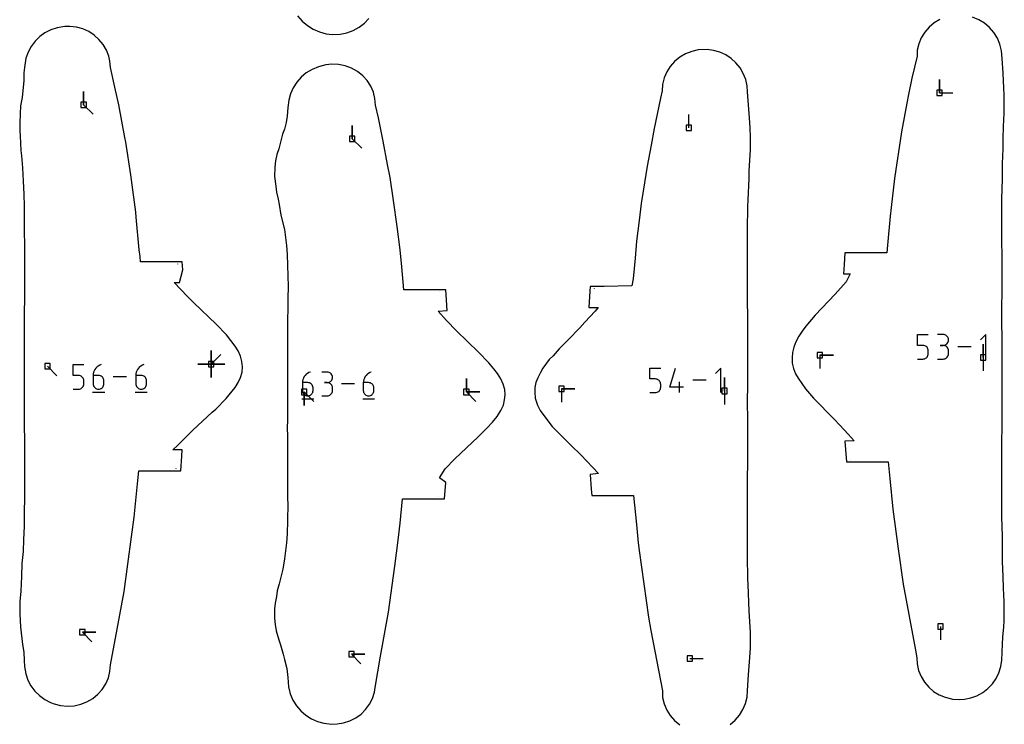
# Model space of a CAD drawing. Extents: x 0 to 600, y 0 to 900.
# Tile 12 of 55: x 185 to 290, y 586 to 662. Entities that reach past the tile are written whole.
import ezdxf

# ---------------------------------------------------------------- set-up
doc = ezdxf.new("R2010")
doc.units = 0

msp = doc.modelspace()

# ---------------------------------------------------------------- linework, layer by layer
at = {"layer": 'annotation', "color": 1}
for p, q in [((282.793475, 653.803576), (282.793475, 655.232326)), ((282.793475, 653.803576), (282.793475, 655.232326)), ((282.793475, 655.232326), (282.793475, 653.803576)), ((191.58605, 652.530333), (191.58605, 653.959083)), ((191.58605, 652.530333), (191.58605, 653.959083)), ((191.58605, 653.959083), (191.58605, 652.530333)), ((282.793475, 653.803576), (284.222224, 653.803576)), ((191.58605, 652.530333), (192.596329, 651.520055)), ((256.09183, 650.068441), (256.09183, 651.497191)), ((220.221683, 648.908094), (220.221683, 650.336844)), ((220.221683, 648.908094), (220.221683, 650.336844)), ((220.221683, 650.336844), (220.221683, 648.908094)), ((220.221683, 648.908094), (221.231962, 647.897815)), ((201.629463, 635.552518), (201.628338, 635.569943)), ((245.999512, 632.931424), (245.99771, 632.903614)), ((229.54147, 632.584123), (229.541321, 632.586358)), ((280.449193, 626.883222), (280.449193, 628.053431)), ((280.449193, 628.053431), (281.61627, 628.053431)), ((283.185242, 628.050382), (282.601703, 628.050382)), ((283.290193, 628.040962), (283.185242, 628.050382)), ((283.388948, 628.013815), (283.290193, 628.040962)), ((283.479865, 627.970609), (283.388948, 628.013815)), ((283.561301, 627.913016), (283.479865, 627.970609)), ((283.631614, 627.842704), (283.561301, 627.913016)), ((283.689161, 627.761344), (283.631614, 627.842704)), ((283.732299, 627.670605), (283.689161, 627.761344)), ((283.759387, 627.572156), (283.732299, 627.670605)), ((287.760774, 628.053431), (287.176576, 627.469068)), ((287.760774, 625.42561), (287.760774, 628.053431)), ((281.032731, 626.883222), (280.449193, 626.883222)), ((281.137509, 626.873856), (281.032731, 626.883222)), ((281.236172, 626.846844), (281.137509, 626.873856)), ((281.327061, 626.803815), (281.236172, 626.846844)), ((281.408519, 626.746398), (281.327061, 626.803815)), ((281.478886, 626.676222), (281.408519, 626.746398)), ((281.536504, 626.594916), (281.478886, 626.676222)), ((281.579713, 626.504109), (281.536504, 626.594916)), ((283.185242, 626.883304), (282.893061, 626.883304)), ((282.893061, 626.883304), (283.185242, 626.883304)), ((283.185242, 626.883304), (283.290193, 626.892727)), ((283.290193, 626.873884), (283.185242, 626.883304)), ((283.185242, 626.883304), (283.185242, 626.883304)), ((283.290193, 626.892727), (283.388948, 626.91989)), ((283.388948, 626.846737), (283.290193, 626.873884)), ((283.388948, 626.91989), (283.479865, 626.963138)), ((283.479865, 626.803531), (283.388948, 626.846737)), ((283.479865, 626.963138), (283.561301, 627.020815)), ((283.561301, 626.745938), (283.479865, 626.803531)), ((283.561301, 627.020815), (283.631614, 627.091265)), ((283.631614, 626.675627), (283.561301, 626.745938)), ((283.631614, 627.091265), (283.689161, 627.172831)), ((283.689161, 626.594266), (283.631614, 626.675627)), ((283.689161, 627.172831), (283.732299, 627.263857)), ((283.732299, 626.503527), (283.689161, 626.594266)), ((283.732299, 627.263857), (283.759387, 627.362688)), ((283.768781, 627.467667), (283.759387, 627.572156)), ((283.759387, 627.362688), (283.768781, 627.467667)), ((283.768781, 627.467667), (283.768781, 627.467667)), ((286.191308, 626.739521), (284.754461, 626.739521)), ((287.453499, 625.598974), (287.453499, 627.027724)), ((287.453499, 625.598974), (287.453499, 627.027724)), ((287.453499, 627.027724), (287.453499, 625.598974)), ((205.192918, 624.893116), (205.192918, 626.321866)), ((205.192918, 624.893116), (205.192918, 626.321866)), ((205.192918, 626.321866), (205.192918, 624.893116)), ((205.192918, 624.893116), (205.192918, 626.321866)), ((205.192918, 626.321866), (205.192918, 624.893116)), ((205.192918, 624.893116), (205.192918, 626.321866)), ((205.192918, 626.321866), (205.192918, 624.893116)), ((205.192918, 624.893116), (205.192918, 626.321866)), ((205.192918, 626.321866), (205.192918, 624.893116)), ((205.192918, 624.893116), (206.203196, 625.903395)), ((270.065949, 625.837099), (271.494699, 625.837099)), ((270.065949, 625.837099), (271.494699, 625.837099)), ((271.494699, 625.837099), (270.065949, 625.837099)), ((270.065949, 625.837099), (270.065949, 624.408349)), ((281.236105, 625.462176), (281.326988, 625.505402)), ((281.326988, 625.505402), (281.408451, 625.563053)), ((281.408451, 625.563053), (281.478832, 625.633475)), ((281.478832, 625.633475), (281.536467, 625.715015)), ((281.536467, 625.715015), (281.579694, 625.806019)), ((281.579694, 625.806019), (281.606849, 625.904835)), ((281.606855, 626.40543), (281.579713, 626.504109)), ((281.606849, 625.904835), (281.61627, 626.009809)), ((281.61627, 626.300507), (281.606855, 626.40543)), ((281.61627, 626.009809), (281.61627, 626.300507)), ((281.61627, 626.300507), (281.61627, 626.300507)), ((283.388948, 625.462242), (283.479865, 625.505429)), ((283.479865, 625.505429), (283.561301, 625.563005)), ((283.561301, 625.563005), (283.631614, 625.633303)), ((283.631614, 625.633303), (283.689161, 625.714658)), ((283.689161, 625.714658), (283.732299, 625.805404)), ((283.759387, 626.405078), (283.732299, 626.503527)), ((283.732299, 625.805404), (283.759387, 625.903876)), ((283.768781, 626.300589), (283.759387, 626.405078)), ((283.759387, 625.903876), (283.768781, 626.008408)), ((283.768781, 626.008408), (283.768781, 626.300589)), ((283.768781, 626.300589), (283.768781, 626.300589)), ((287.453499, 625.598974), (287.453499, 624.170224)), ((187.716315, 624.654991), (188.726593, 623.644712)), ((190.456221, 623.665532), (190.456221, 624.827942)), ((190.456221, 624.827942), (191.615521, 624.827942)), ((192.889191, 624.457537), (192.787233, 624.321375)), ((193.009521, 624.578377), (192.889191, 624.457537)), ((193.146656, 624.681792), (193.009521, 624.578377)), ((193.299033, 624.765681), (193.146656, 624.681792)), ((193.465088, 624.827942), (193.299033, 624.765681)), ((193.465088, 624.827942), (193.465088, 624.827942)), ((197.433493, 624.457537), (197.331534, 624.321375)), ((197.553822, 624.578377), (197.433493, 624.457537)), ((197.690957, 624.681792), (197.553822, 624.578377)), ((197.843335, 624.765681), (197.690957, 624.681792)), ((198.00939, 624.827942), (197.843335, 624.765681)), ((198.00939, 624.827942), (198.00939, 624.827942)), ((205.192918, 624.893116), (203.764168, 624.893116)), ((205.192918, 624.893116), (203.764168, 624.893116)), ((203.764168, 624.893116), (205.192918, 624.893116)), ((205.192918, 624.893116), (206.621668, 624.893116)), ((205.192918, 624.893116), (206.621668, 624.893116)), ((206.621668, 624.893116), (205.192918, 624.893116)), ((205.192918, 624.893116), (205.192918, 623.464366)), ((205.192918, 624.893116), (206.621668, 624.893116)), ((206.621668, 624.893116), (205.192918, 624.893116)), ((205.192918, 624.893116), (205.192918, 623.464366)), ((205.192918, 623.464366), (205.192918, 624.893116)), ((205.192918, 624.893116), (206.621668, 624.893116)), ((206.621668, 624.893116), (205.192918, 624.893116)), ((205.192918, 624.893116), (205.192918, 623.464366)), ((205.192918, 623.464366), (205.192918, 624.893116)), ((251.926323, 623.298828), (251.926323, 624.466882)), ((251.926323, 624.466882), (253.091252, 624.466882)), ((254.07487, 622.427023), (254.656512, 624.466882)), ((259.515921, 624.466882), (258.932798, 623.883595)), ((259.515921, 621.8439), (259.515921, 624.466882)), ((280.449193, 625.42561), (281.032731, 625.42561)), ((281.032731, 625.42561), (281.137465, 625.435027)), ((281.032731, 625.42561), (281.032731, 625.42561)), ((281.137465, 625.435027), (281.236105, 625.462176)), ((282.601703, 625.425693), (283.185242, 625.425693)), ((283.185242, 625.425693), (283.290193, 625.435108)), ((283.185242, 625.425693), (283.185242, 625.425693)), ((283.290193, 625.435108), (283.388948, 625.462242)), ((191.035871, 623.665532), (190.456221, 623.665532)), ((191.13995, 623.656228), (191.035871, 623.665532)), ((191.237955, 623.629396), (191.13995, 623.656228)), ((191.328239, 623.586654), (191.237955, 623.629396)), ((191.409154, 623.52962), (191.328239, 623.586654)), ((191.479052, 623.459912), (191.409154, 623.52962)), ((191.536285, 623.379148), (191.479052, 623.459912)), ((192.607221, 623.841968), (192.594386, 623.665532)), ((192.594386, 623.665532), (192.594386, 622.797939)), ((193.174036, 623.665532), (192.594386, 623.665532)), ((192.644683, 624.011488), (192.607221, 623.841968)), ((192.705208, 624.171991), (192.644683, 624.011488)), ((192.787233, 624.321375), (192.705208, 624.171991)), ((193.278287, 623.656228), (193.174036, 623.665532)), ((193.376384, 623.629396), (193.278287, 623.656228)), ((193.466695, 623.586654), (193.376384, 623.629396)), ((193.547588, 623.52962), (193.466695, 623.586654)), ((193.617433, 623.459912), (193.547588, 623.52962)), ((193.674596, 623.379148), (193.617433, 623.459912)), ((196.160068, 623.522788), (194.732796, 623.522788)), ((197.151522, 623.841968), (197.138687, 623.665532)), ((197.138687, 623.665532), (197.138687, 622.797939)), ((197.718337, 623.665532), (197.138687, 623.665532)), ((197.188985, 624.011488), (197.151522, 623.841968)), ((197.24951, 624.171991), (197.188985, 624.011488)), ((197.331534, 624.321375), (197.24951, 624.171991)), ((197.822589, 623.656228), (197.718337, 623.665532)), ((197.920686, 623.629396), (197.822589, 623.656228)), ((198.010997, 623.586654), (197.920686, 623.629396)), ((198.09189, 623.52962), (198.010997, 623.586654)), ((198.161734, 623.459912), (198.09189, 623.52962)), ((198.218897, 623.379148), (198.161734, 623.459912)), ((215.017614, 623.402087), (214.958868, 623.246303)), ((215.097227, 623.547079), (215.017614, 623.402087)), ((215.196188, 623.679239), (215.097227, 623.547079)), ((215.31298, 623.796526), (215.196188, 623.679239)), ((215.446084, 623.896901), (215.31298, 623.796526)), ((215.593981, 623.978324), (215.446084, 623.896901)), ((215.755155, 624.038754), (215.593981, 623.978324)), ((215.755155, 624.038754), (215.755155, 624.038754)), ((217.547964, 624.035815), (216.985355, 624.035815)), ((217.649151, 624.026732), (217.547964, 624.035815)), ((217.744364, 624.000558), (217.649151, 624.026732)), ((217.832019, 623.958903), (217.744364, 624.000558)), ((217.910535, 623.903375), (217.832019, 623.958903)), ((217.978325, 623.835586), (217.910535, 623.903375)), ((218.033808, 623.757143), (217.978325, 623.835586)), ((218.0754, 623.669659), (218.033808, 623.757143)), ((218.101516, 623.574741), (218.0754, 623.669659)), ((218.110573, 623.474), (218.101516, 623.574741)), ((218.101516, 623.372786), (218.110573, 623.474)), ((218.110573, 623.474), (218.110573, 623.474)), ((221.503624, 623.402087), (221.444878, 623.246303)), ((221.583237, 623.547079), (221.503624, 623.402087)), ((221.682198, 623.679239), (221.583237, 623.547079)), ((221.79899, 623.796526), (221.682198, 623.679239)), ((221.932093, 623.896901), (221.79899, 623.796526)), ((222.079991, 623.978324), (221.932093, 623.896901)), ((222.241164, 624.038754), (222.079991, 623.978324)), ((222.241164, 624.038754), (222.241164, 624.038754)), ((259.908228, 622.016142), (259.908228, 623.444892)), ((259.908228, 622.016142), (259.908228, 623.444892)), ((259.908228, 623.444892), (259.908228, 622.016142)), ((191.328166, 622.296894), (191.409086, 622.354161)), ((191.409086, 622.354161), (191.478998, 622.424114)), ((191.478998, 622.424114), (191.536249, 622.50511)), ((191.536249, 622.50511), (191.579188, 622.595508)), ((191.579206, 623.288945), (191.536285, 623.379148)), ((191.579188, 622.595508), (191.606162, 622.693666)), ((191.606167, 623.190924), (191.579206, 623.288945)), ((191.606162, 622.693666), (191.615521, 622.797939)), ((191.615521, 623.0867), (191.606167, 623.190924)), ((191.615521, 622.797939), (191.615521, 623.0867)), ((191.615521, 623.0867), (191.615521, 623.0867)), ((192.594386, 622.797939), (192.594386, 622.797939)), ((192.594386, 622.797939), (192.603744, 622.693666)), ((192.603744, 622.693666), (192.630719, 622.595508)), ((192.630719, 622.595508), (192.673657, 622.50511)), ((192.673657, 622.50511), (192.730908, 622.424114)), ((192.730908, 622.424114), (192.80082, 622.354161)), ((192.80082, 622.354161), (192.88174, 622.296894)), ((193.466695, 622.296894), (193.547588, 622.354161)), ((193.547588, 622.354161), (193.617433, 622.424114)), ((193.617433, 622.424114), (193.674596, 622.50511)), ((193.717447, 623.288945), (193.674596, 623.379148)), ((193.674596, 622.50511), (193.717447, 622.595508)), ((193.744354, 623.190924), (193.717447, 623.288945)), ((193.717447, 622.595508), (193.744354, 622.693666)), ((193.753686, 623.0867), (193.744354, 623.190924)), ((193.744354, 622.693666), (193.753686, 622.797939)), ((193.753686, 622.797939), (193.753686, 623.0867)), ((193.753686, 623.0867), (193.753686, 623.0867)), ((197.138687, 622.797939), (197.138687, 622.797939)), ((197.138687, 622.797939), (197.148046, 622.693666)), ((197.148046, 622.693666), (197.17502, 622.595508)), ((197.17502, 622.595508), (197.217959, 622.50511)), ((197.217959, 622.50511), (197.27521, 622.424114)), ((197.27521, 622.424114), (197.345121, 622.354161)), ((197.345121, 622.354161), (197.426042, 622.296894)), ((198.010997, 622.296894), (198.09189, 622.354161)), ((198.09189, 622.354161), (198.161734, 622.424114)), ((198.161734, 622.424114), (198.218897, 622.50511)), ((198.261748, 623.288945), (198.218897, 623.379148)), ((198.218897, 622.50511), (198.261748, 622.595508)), ((198.288656, 623.190924), (198.261748, 623.288945)), ((198.261748, 622.595508), (198.288656, 622.693666)), ((198.297987, 623.0867), (198.288656, 623.190924)), ((198.288656, 622.693666), (198.297987, 622.797939)), ((198.297987, 622.797939), (198.297987, 623.0867)), ((198.297987, 623.0867), (198.297987, 623.0867)), ((214.922507, 623.081766), (214.91005, 622.910517)), ((214.91005, 622.910517), (214.91005, 622.068431)), ((215.472658, 622.910517), (214.91005, 622.910517)), ((214.958868, 623.246303), (214.922507, 623.081766)), ((215.573845, 622.901487), (215.472658, 622.910517)), ((215.669058, 622.875444), (215.573845, 622.901487)), ((215.756714, 622.833959), (215.669058, 622.875444)), ((215.835229, 622.778601), (215.756714, 622.833959)), ((215.90302, 622.710942), (215.835229, 622.778601)), ((215.958503, 622.632552), (215.90302, 622.710942)), ((216.000094, 622.545002), (215.958503, 622.632552)), ((216.02621, 622.449862), (216.000094, 622.545002)), ((216.035267, 622.348703), (216.02621, 622.449862)), ((216.035267, 622.068431), (216.035267, 622.348703)), ((216.035267, 622.348703), (216.035267, 622.348703)), ((217.547964, 622.910597), (217.266262, 622.910597)), ((217.266262, 622.910597), (217.547964, 622.910597)), ((217.547964, 622.910597), (217.649151, 622.919681)), ((217.649151, 622.901514), (217.547964, 622.910597)), ((217.547964, 622.910597), (217.547964, 622.910597)), ((217.649151, 622.919681), (217.744364, 622.94587)), ((217.744364, 622.875341), (217.649151, 622.901514)), ((217.744364, 622.94587), (217.832019, 622.987567)), ((217.832019, 622.833685), (217.744364, 622.875341)), ((217.832019, 622.987567), (217.910535, 623.043175)), ((217.910535, 622.778158), (217.832019, 622.833685)), ((217.910535, 623.043175), (217.978325, 623.111098)), ((217.978325, 622.710368), (217.910535, 622.778158)), ((217.978325, 623.111098), (218.033808, 623.189739)), ((218.033808, 622.631926), (217.978325, 622.710368)), ((218.033808, 623.189739), (218.0754, 623.2775)), ((218.0754, 622.544441), (218.033808, 622.631926)), ((218.0754, 623.2775), (218.101516, 623.372786)), ((218.101516, 622.449523), (218.0754, 622.544441)), ((218.110573, 622.348782), (218.101516, 622.449523)), ((218.110573, 622.067081), (218.110573, 622.348782)), ((218.110573, 622.348782), (218.110573, 622.348782)), ((220.44621, 622.77197), (219.060899, 622.77197)), ((221.408517, 623.081766), (221.396059, 622.910517)), ((221.396059, 622.910517), (221.396059, 622.068431)), ((221.958668, 622.910517), (221.396059, 622.910517)), ((221.444878, 623.246303), (221.408517, 623.081766)), ((222.059855, 622.901487), (221.958668, 622.910517)), ((222.155068, 622.875444), (222.059855, 622.901487)), ((222.242724, 622.833959), (222.155068, 622.875444)), ((222.321239, 622.778601), (222.242724, 622.833959)), ((222.38903, 622.710942), (222.321239, 622.778601)), ((222.444513, 622.632552), (222.38903, 622.710942)), ((222.486104, 622.545002), (222.444513, 622.632552)), ((222.51222, 622.449862), (222.486104, 622.545002)), ((222.521277, 622.348703), (222.51222, 622.449862)), ((222.521277, 622.068431), (222.521277, 622.348703)), ((222.521277, 622.348703), (222.521277, 622.348703)), ((232.37527, 621.910457), (232.37527, 623.339207)), ((232.37527, 621.910457), (232.37527, 623.339207)), ((232.37527, 623.339207), (232.37527, 621.910457)), ((232.37527, 621.910457), (232.37527, 623.339207)), ((232.37527, 623.339207), (232.37527, 621.910457)), ((252.508787, 623.298828), (251.926323, 623.298828)), ((252.613371, 623.289479), (252.508787, 623.298828)), ((252.711853, 623.262517), (252.613371, 623.289479)), ((252.802575, 623.219567), (252.711853, 623.262517)), ((252.883883, 623.162256), (252.802575, 623.219567)), ((252.95412, 623.092209), (252.883883, 623.162256)), ((253.011632, 623.011053), (252.95412, 623.092209)), ((253.054761, 622.920413), (253.011632, 623.011053)), ((253.081853, 622.821915), (253.054761, 622.920413)), ((253.081848, 622.322242), (253.091252, 622.427023)), ((253.091252, 622.717186), (253.081853, 622.821915)), ((253.091252, 622.427023), (253.091252, 622.717186)), ((253.091252, 622.717186), (253.091252, 622.717186)), ((255.531278, 622.427023), (254.07487, 622.427023)), ((255.094717, 621.8439), (255.094717, 623.008829)), ((257.949344, 623.155391), (256.515143, 623.155391)), ((190.456221, 622.217635), (191.035871, 622.217635)), ((191.035871, 622.217635), (191.139907, 622.226989)), ((191.035871, 622.217635), (191.035871, 622.217635)), ((191.139907, 622.226989), (191.237889, 622.253956)), ((191.237889, 622.253956), (191.328166, 622.296894)), ((192.521786, 621.891346), (193.82694, 621.891346)), ((192.88174, 622.296894), (192.972017, 622.253956)), ((192.972017, 622.253956), (193.07, 622.226989)), ((193.07, 622.226989), (193.174036, 622.217635)), ((193.174036, 622.217635), (193.278287, 622.226989)), ((193.174036, 622.217635), (193.174036, 622.217635)), ((193.278287, 622.226989), (193.376384, 622.253956)), ((193.376384, 622.253956), (193.466695, 622.296894)), ((197.066088, 621.891346), (198.371241, 621.891346)), ((197.426042, 622.296894), (197.516319, 622.253956)), ((197.516319, 622.253956), (197.614301, 622.226989)), ((197.614301, 622.226989), (197.718337, 622.217635)), ((197.718337, 622.217635), (197.822589, 622.226989)), ((197.718337, 622.217635), (197.718337, 622.217635)), ((197.822589, 622.226989), (197.920686, 622.253956)), ((197.920686, 622.253956), (198.010997, 622.296894)), ((214.91005, 622.068431), (214.91005, 622.068431)), ((214.91005, 622.068431), (214.919133, 621.967223)), ((214.919133, 621.967223), (214.945314, 621.871951)), ((214.945314, 621.871951), (214.986991, 621.784211)), ((214.986991, 621.784211), (215.042559, 621.705595)), ((215.042559, 621.705595), (215.110415, 621.637699)), ((215.100578, 621.910457), (215.100577, 620.481707)), ((215.100578, 621.910457), (215.100577, 620.481707)), ((215.100577, 620.481707), (215.100578, 621.910457)), ((215.100578, 621.910457), (216.110856, 620.900178)), ((215.110415, 621.637699), (215.188956, 621.582116)), ((215.188956, 621.582116), (215.276579, 621.54044)), ((215.276579, 621.54044), (215.371681, 621.514266)), ((215.371681, 621.514266), (215.472658, 621.505187)), ((215.472658, 621.505187), (215.573845, 621.514266)), ((215.472658, 621.505187), (215.472658, 621.505187)), ((215.573845, 621.514266), (215.669058, 621.54044)), ((215.669058, 621.54044), (215.756714, 621.582116)), ((215.756714, 621.582116), (215.835229, 621.637699)), ((215.835229, 621.637699), (215.90302, 621.705595)), ((215.90302, 621.705595), (215.958503, 621.784211)), ((215.958503, 621.784211), (216.000094, 621.871951)), ((216.000094, 621.871951), (216.02621, 621.967223)), ((216.02621, 621.967223), (216.035267, 622.068431)), ((216.985355, 621.505266), (217.547964, 621.505266)), ((217.547964, 621.505266), (217.649151, 621.514343)), ((217.547964, 621.505266), (217.547964, 621.505266)), ((217.649151, 621.514343), (217.744364, 621.540504)), ((217.744364, 621.540504), (217.832019, 621.582143)), ((217.832019, 621.582143), (217.910535, 621.637653)), ((217.910535, 621.637653), (217.978325, 621.70543)), ((217.978325, 621.70543), (218.033808, 621.783867)), ((218.033808, 621.783867), (218.0754, 621.871358)), ((218.0754, 621.871358), (218.101516, 621.966298)), ((218.101516, 621.966298), (218.110573, 622.067081)), ((221.396059, 622.068431), (221.396059, 622.068431)), ((221.396059, 622.068431), (221.405143, 621.967223)), ((221.405143, 621.967223), (221.431324, 621.871951)), ((221.431324, 621.871951), (221.473001, 621.784211)), ((221.473001, 621.784211), (221.528568, 621.705595)), ((221.528568, 621.705595), (221.596425, 621.637699)), ((221.596425, 621.637699), (221.674966, 621.582116)), ((221.674966, 621.582116), (221.762589, 621.54044)), ((221.762589, 621.54044), (221.857691, 621.514266)), ((221.857691, 621.514266), (221.958668, 621.505187)), ((221.958668, 621.505187), (222.059855, 621.514266)), ((221.958668, 621.505187), (221.958668, 621.505187)), ((222.059855, 621.514266), (222.155068, 621.54044)), ((222.155068, 621.54044), (222.242724, 621.582116)), ((222.242724, 621.582116), (222.321239, 621.637699)), ((222.321239, 621.637699), (222.38903, 621.705595)), ((222.38903, 621.705595), (222.444513, 621.784211)), ((222.444513, 621.784211), (222.486104, 621.871951)), ((222.486104, 621.871951), (222.51222, 621.967223)), ((222.51222, 621.967223), (222.521277, 622.068431)), ((232.37527, 621.910457), (233.80402, 621.910457)), ((232.37527, 621.910457), (233.80402, 621.910457)), ((233.80402, 621.910457), (232.37527, 621.910457)), ((232.37527, 621.910457), (233.385549, 620.900178)), ((242.520678, 622.254267), (243.949428, 622.254267)), ((242.520678, 622.254267), (243.949428, 622.254267)), ((243.949428, 622.254267), (242.520678, 622.254267)), ((242.520678, 622.254267), (242.520678, 620.825517)), ((251.926323, 621.8439), (252.508787, 621.8439)), ((252.508787, 621.8439), (252.613328, 621.8533)), ((252.508787, 621.8439), (252.508787, 621.8439)), ((252.613328, 621.8533), (252.711786, 621.880398)), ((252.711786, 621.880398), (252.802502, 621.923545)), ((252.802502, 621.923545), (252.883815, 621.981089)), ((252.883815, 621.981089), (252.954066, 622.051382)), ((252.954066, 622.051382), (253.011595, 622.132772)), ((253.011595, 622.132772), (253.054742, 622.223609)), ((253.054742, 622.223609), (253.081848, 622.322242)), ((259.908228, 622.016142), (259.908228, 620.587392)), ((214.839584, 621.188491), (216.106368, 621.188491)), ((221.325594, 621.188491), (222.592378, 621.188491)), ((273.276224, 614.688893), (273.27648, 614.685492)), ((201.453517, 613.742267), (201.455831, 613.772614)), ((229.410999, 610.757688), (229.411712, 610.76706)), ((191.446441, 596.288191), (192.875191, 596.288191)), ((191.446441, 596.288191), (192.875191, 596.288191)), ((192.875191, 596.288191), (191.446441, 596.288191)), ((191.446441, 596.288191), (192.456719, 595.277912)), ((282.908308, 596.908183), (282.908307, 595.479433)), ((220.133617, 593.940872), (221.562367, 593.940872)), ((220.133617, 593.940872), (221.562367, 593.940872)), ((221.562367, 593.940872), (220.133617, 593.940872)), ((220.133617, 593.940872), (221.143896, 592.930594)), ((256.207042, 593.480337), (257.635792, 593.480337))]:
    msp.add_line(p, q, dxfattribs=at)
at = {"layer": 'boundary', "color": 5}
for p, q in [((214.390831, 662.014879), (214.868544, 661.462689)), ((214.868544, 661.462689), (215.427986, 660.985809)), ((220.946541, 660.796938), (221.505407, 661.235577)), ((221.505407, 661.235577), (221.975432, 661.75067)), ((282.247759, 661.260009), (281.704135, 660.8093)), ((282.857273, 661.621406), (282.247759, 661.260009)), ((286.987269, 661.594734), (286.326925, 661.866369)), ((287.596843, 661.225512), (286.987269, 661.594734)), ((288.14056, 660.767834), (287.596843, 661.225512)), ((187.465224, 660.208824), (186.899458, 659.803857)), ((188.085747, 660.52568), (187.465224, 660.208824)), ((188.747148, 660.747589), (188.085747, 660.52568)), ((189.563627, 660.880624), (188.747148, 660.747589)), ((190.124896, 660.889189), (189.563627, 660.880624)), ((190.815448, 660.805984), (190.124896, 660.889189)), ((191.48667, 660.620546), (190.815448, 660.805984)), ((192.121229, 660.336367), (191.48667, 660.620546)), ((192.704077, 659.959246), (192.121229, 660.336367)), ((215.427986, 660.985809), (216.055357, 660.595951)), ((216.055357, 660.595951), (216.735209, 660.302738)), ((216.735209, 660.302738), (217.450764, 660.113383)), ((218.924532, 660.062752), (219.639985, 660.203192)), ((219.639985, 660.203192), (220.319594, 660.449945)), ((220.319594, 660.449945), (220.946541, 660.796938)), ((281.239791, 660.280396), (280.866165, 659.686321)), ((281.704135, 660.8093), (281.239791, 660.280396)), ((288.605023, 660.23294), (288.14056, 660.767834)), ((288.978793, 659.634061), (288.605023, 660.23294)), ((186.401789, 659.319597), (185.983853, 658.766528)), ((186.899458, 659.803857), (186.401789, 659.319597)), ((193.221076, 659.497105), (192.704077, 659.959246)), ((193.659252, 658.95993), (193.221076, 659.497105)), ((217.450764, 660.113383), (218.079451, 660.044294)), ((218.079451, 660.044294), (218.924532, 660.062752)), ((280.866165, 659.686321), (280.592448, 659.041714)), ((289.25266, 658.985947), (288.978793, 659.634061)), ((185.656097, 658.156828), (185.427044, 657.504014)), ((185.983853, 658.766528), (185.656097, 658.156828)), ((194.007216, 658.359714), (193.659252, 658.95993)), ((194.255328, 657.710223), (194.007216, 658.359714)), ((256.394111, 658.235735), (255.733574, 657.972815)), ((257.089207, 658.39393), (256.394111, 658.235735)), ((258.04132, 658.423489), (257.089207, 658.39393)), ((258.725998, 658.331875), (258.04132, 658.423489)), ((259.390994, 658.139372), (258.725998, 658.331875)), ((260.019622, 657.850106), (259.390994, 658.139372)), ((280.592448, 659.041714), (280.425274, 658.362475)), ((280.425274, 658.362475), (280.426324, 657.705189)), ((289.419905, 658.304483), (289.25266, 658.985947)), ((289.480608, 657.45829), (289.419905, 658.304483)), ((185.427044, 657.504014), (185.295738, 656.509741)), ((194.382122, 657.197626), (194.255328, 657.710223)), ((194.438794, 656.497883), (194.382122, 657.197626)), ((254.58009, 657.161155), (254.115535, 656.632424)), ((255.123905, 657.61165), (254.58009, 657.161155)), ((255.733574, 657.972815), (255.123905, 657.61165)), ((260.597384, 657.470393), (260.019622, 657.850106)), ((261.11102, 657.008327), (260.597384, 657.470393)), ((261.548257, 656.473853), (261.11102, 657.008327)), ((280.426324, 657.705189), (279.872761, 655.369819)), ((289.606362, 655.901787), (289.480608, 657.45829)), ((185.216117, 655.941019), (185.193906, 655.131862)), ((185.295738, 656.509741), (185.216117, 655.941019)), ((194.926307, 654.398079), (194.438794, 656.497883)), ((215.307205, 655.930466), (214.76485, 655.470302)), ((215.929099, 656.313621), (215.307205, 655.930466)), ((216.603899, 656.600383), (215.929099, 656.313621)), ((217.39925, 656.791771), (216.603899, 656.600383)), ((218.039196, 656.857247), (217.39925, 656.791771)), ((218.764769, 656.822163), (218.039196, 656.857247)), ((219.475547, 656.677711), (218.764769, 656.822163)), ((220.150992, 656.42737), (219.475547, 656.677711)), ((220.774459, 656.077368), (220.150992, 656.42737)), ((221.330604, 655.636324), (220.774459, 656.077368)), ((253.741664, 656.038489), (253.467686, 655.393981)), ((254.115535, 656.632424), (253.741664, 656.038489)), ((261.89829, 655.87869), (261.548257, 656.473853)), ((185.193906, 655.131862), (185.017974, 653.295541)), ((214.298398, 654.93901), (213.917852, 654.347363)), ((214.76485, 655.470302), (214.298398, 654.93901)), ((221.805712, 655.115133), (221.330604, 655.636324)), ((222.188118, 654.526655), (221.805712, 655.115133)), ((253.467686, 655.393981), (253.300256, 654.714776)), ((262.151994, 655.23604), (261.89829, 655.87869)), ((262.302168, 654.560974), (262.151994, 655.23604)), ((279.872761, 655.369819), (279.518675, 653.645321)), ((289.671352, 654.317186), (289.606362, 655.901787)), ((195.319069, 652.521517), (194.926307, 654.398079)), ((213.917852, 654.347363), (213.632745, 653.70823)), ((222.468423, 653.885403), (222.188118, 654.526655)), ((222.639725, 653.207203), (222.468423, 653.885403)), ((253.247944, 654.013563), (253.065981, 653.253149)), ((253.300256, 654.714776), (253.247944, 654.013563)), ((262.351782, 653.919048), (262.302168, 654.560974)), ((262.574503, 651.162344), (262.351782, 653.919048)), ((289.685983, 653.594053), (289.671352, 654.317186)), ((185.017974, 653.295541), (184.871563, 652.441694)), ((213.450643, 653.035484), (213.361669, 652.230814)), ((213.632745, 653.70823), (213.450643, 653.035484)), ((222.697811, 652.506304), (222.639725, 653.207203)), ((253.065981, 653.253149), (252.398518, 650.00241)), ((279.518675, 653.645321), (279.338466, 652.699511)), ((289.71624, 652.975347), (289.685983, 653.594053)), ((289.712838, 652.319962), (289.71624, 652.975347)), ((184.871563, 652.441694), (184.822386, 651.580931)), ((195.977751, 649.064486), (195.319069, 652.521517)), ((213.361669, 652.230814), (213.289754, 651.305958)), ((223.00038, 651.162123), (222.697811, 652.506304)), ((279.338466, 652.699511), (278.761043, 649.639662)), ((289.710401, 651.634218), (289.712838, 652.319962)), ((184.822386, 651.580931), (184.772149, 650.586438)), ((213.289754, 651.305958), (213.16633, 650.631535)), ((223.518541, 648.644874), (223.00038, 651.162123)), ((262.611547, 650.088647), (262.574503, 651.162344)), ((289.633407, 650.212963), (289.710401, 651.634218)), ((184.772149, 650.586438), (184.769131, 649.756977)), ((184.769131, 649.756977), (184.808444, 649.20886)), ((212.992751, 649.953809), (212.797995, 649.418838)), ((213.16633, 650.631535), (212.992751, 649.953809)), ((252.398518, 650.00241), (252.058817, 648.219524)), ((262.660731, 649.082899), (262.611547, 650.088647)), ((278.761043, 649.639662), (278.61239, 648.691389)), ((289.611536, 648.956632), (289.633407, 650.212963)), ((184.808444, 649.20886), (184.880119, 647.669976)), ((196.076682, 648.540266), (195.977751, 649.064486)), ((212.797995, 649.418838), (212.378671, 647.84521)), ((223.983862, 646.178579), (223.518541, 648.644874)), ((262.654222, 647.741806), (262.660731, 649.082899)), ((278.61239, 648.691389), (278.136487, 645.623985)), ((289.607177, 647.833466), (289.611536, 648.956632)), ((184.880119, 647.669976), (184.94821, 647.08153)), ((196.619957, 645.074638), (196.076682, 648.540266)), ((212.378671, 647.84521), (212.181365, 647.249463)), ((252.058817, 648.219524), (251.640891, 646.004876)), ((262.531777, 645.481558), (262.654222, 647.741806)), ((289.524485, 646.279059), (289.607177, 647.833466)), ((184.94821, 647.08153), (185.08453, 645.815999)), ((212.042072, 646.57474), (211.954758, 645.901047)), ((212.181365, 647.249463), (212.042072, 646.57474)), ((185.08453, 645.815999), (185.149711, 644.40697)), ((211.954758, 645.901047), (211.930001, 644.905697)), ((224.239188, 644.793934), (223.983862, 646.178579)), ((251.640891, 646.004876), (251.360698, 644.217485)), ((262.523085, 644.692965), (262.531777, 645.481558)), ((278.136487, 645.623985), (278.018542, 644.674031)), ((289.509941, 644.838079), (289.524485, 646.279059)), ((185.149711, 644.40697), (185.221872, 642.9892)), ((196.701493, 644.54908), (196.619957, 645.074638)), ((197.132589, 641.076944), (196.701493, 644.54908)), ((211.930001, 644.905697), (212.059403, 643.846351)), ((224.623982, 642.321), (224.239188, 644.793934)), ((262.400481, 642.388347), (262.523085, 644.692965)), ((278.018542, 644.674031), (277.641225, 641.600248)), ((289.476685, 643.336119), (289.509941, 644.838079)), ((212.059403, 643.846351), (212.125819, 643.224797)), ((251.360698, 644.217485), (251.01625, 641.997369)), ((289.464764, 642.721631), (289.476685, 643.336119)), ((185.221872, 642.9892), (185.239284, 641.72873)), ((212.125819, 643.224797), (212.310355, 642.484673)), ((212.310355, 642.484673), (212.414945, 641.892776)), ((225.006095, 639.540393), (224.623982, 642.321)), ((262.388966, 641.679384), (262.400481, 642.388347)), ((289.460602, 641.609526), (289.464764, 642.721631)), ((185.239284, 641.72873), (185.235685, 640.397007)), ((212.414945, 641.892776), (212.607732, 640.782306)), ((251.01625, 641.997369), (250.793922, 640.206691)), ((262.347249, 639.199423), (262.388966, 641.679384)), ((277.641225, 641.600248), (277.553132, 640.649428)), ((289.460991, 640.541772), (289.460602, 641.609526)), ((185.235685, 640.397007), (185.248458, 639.839828)), ((197.197234, 640.550338), (197.132589, 641.076944)), ((197.519161, 637.075386), (197.197234, 640.550338)), ((212.607732, 640.782306), (212.992619, 639.230155)), ((250.793922, 640.206691), (250.520828, 637.981958)), ((277.553132, 640.649428), (277.271612, 637.5728)), ((289.460661, 639.623342), (289.460991, 640.541772)), ((185.248458, 639.839828), (185.262434, 639.022957)), ((212.992619, 639.230155), (213.203806, 637.535022)), ((225.31243, 637.062335), (225.006095, 639.540393)), ((262.346048, 636.518267), (262.347249, 639.199423)), ((289.461593, 638.883107), (289.460661, 639.623342)), ((185.262434, 639.022957), (185.274997, 637.609924)), ((289.466675, 637.787507), (289.461593, 638.883107)), ((185.274997, 637.609924), (185.283908, 636.120191)), ((197.598987, 636.362973), (197.519161, 637.075386)), ((213.203806, 637.535022), (213.290301, 636.558564)), ((225.490074, 635.255894), (225.31243, 637.062335)), ((250.520828, 637.981958), (250.354785, 636.189764)), ((277.271612, 637.5728), (277.179883, 636.742181)), ((289.477646, 636.643776), (289.466675, 637.787507)), ((185.283908, 636.120191), (185.285103, 633.169807)), ((197.640143, 635.798785), (197.598987, 636.362973)), ((213.290301, 636.558564), (213.337991, 634.281648)), ((250.354785, 636.189764), (250.151025, 633.962966)), ((262.345877, 635.97007), (262.346048, 636.518267)), ((272.717911, 636.742207), (272.642098, 635.518263)), ((274.720982, 636.742173), (272.717911, 636.742207)), ((277.179883, 636.742181), (274.720982, 636.742173)), ((289.477298, 633.83908), (289.477646, 636.643776)), ((199.412565, 635.798754), (197.640143, 635.798785)), ((202.097597, 635.798654), (199.412565, 635.798754)), ((201.804137, 633.570084), (202.152383, 634.943049)), ((202.152383, 634.943049), (202.097597, 635.798654)), ((225.728809, 632.813999), (225.490074, 635.255894)), ((262.34314, 633.689492), (262.345877, 635.97007)), ((272.642098, 635.518263), (272.585175, 634.514249)), ((213.337991, 634.281648), (213.369257, 633.176816)), ((250.151025, 633.962966), (250.023446, 633.215396)), ((272.585175, 634.514249), (273.270482, 634.514558)), ((273.270482, 634.514558), (272.862842, 633.657404)), ((185.285103, 633.169807), (185.244046, 629.082296)), ((201.24366, 633.569942), (201.804137, 633.570084)), ((202.648398, 632.101113), (201.24366, 633.569942)), ((213.369257, 633.176816), (213.348773, 631.920663)), ((245.558711, 633.159342), (245.524499, 632.647655)), ((247.066025, 633.159351), (245.558711, 633.159342)), ((250.023446, 633.215396), (247.066025, 633.159351)), ((262.368636, 627.90868), (262.34314, 633.689492)), ((272.862842, 633.657404), (271.686144, 632.353482)), ((289.470042, 629.695063), (289.477298, 633.83908)), ((203.322345, 631.407247), (202.648398, 632.101113)), ((213.348773, 631.920663), (213.325508, 628.504365)), ((227.067368, 632.814061), (225.728809, 632.813999)), ((229.114261, 632.814035), (227.067368, 632.814061)), ((230.185431, 632.814025), (229.114261, 632.814035)), ((230.222464, 632.26164), (230.185431, 632.814025)), ((230.334065, 630.58606), (230.222464, 632.26164)), ((245.524499, 632.647655), (245.427181, 630.931164)), ((271.686144, 632.353482), (269.548514, 630.095505)), ((205.702614, 629.133078), (203.322345, 631.407247)), ((245.427181, 630.931164), (246.428873, 630.931478)), ((246.428873, 630.931478), (246.098661, 630.527785)), ((229.366241, 630.547355), (230.334065, 630.58606)), ((230.270794, 629.521612), (229.366241, 630.547355)), ((246.098661, 630.527785), (244.996428, 629.341333)), ((269.548514, 630.095505), (268.568939, 628.946286)), ((289.480743, 627.268772), (289.470042, 629.695063)), ((185.244046, 629.082296), (185.244033, 619.021717)), ((206.798114, 627.996447), (205.702614, 629.133078)), ((231.315649, 628.426794), (230.270794, 629.521612)), ((244.485408, 628.769594), (243.243843, 627.458129)), ((244.996428, 629.341333), (244.485408, 628.769594)), ((268.568939, 628.946286), (268.16933, 628.408246)), ((207.738026, 626.806698), (206.798114, 627.996447)), ((213.325508, 628.504365), (213.319244, 627.369015)), ((233.664078, 626.152744), (231.315649, 628.426794)), ((262.367451, 626.446192), (262.368636, 627.90868)), ((267.80992, 627.849819), (267.486309, 627.245743)), ((268.16933, 628.408246), (267.80992, 627.849819)), ((208.045435, 626.295771), (207.738026, 626.806698)), ((213.319244, 627.369015), (213.300571, 619.007636)), ((243.243843, 627.458129), (242.262356, 626.496466)), ((267.2659, 626.679787), (267.128996, 626.118033)), ((267.486309, 627.245743), (267.2659, 626.679787)), ((289.478477, 624.470806), (289.480743, 627.268772)), ((208.299921, 625.733156), (208.045435, 626.295771)), ((208.461264, 625.167961), (208.299921, 625.733156)), ((234.782768, 625.016009), (233.664078, 626.152744)), ((241.628694, 625.764307), (241.212536, 625.360623)), ((242.262356, 626.496466), (241.628694, 625.764307)), ((262.375893, 623.93216), (262.367451, 626.446192)), ((267.128996, 626.118033), (267.088833, 625.553047)), ((267.088833, 625.553047), (267.119979, 624.987481)), ((208.517911, 624.598282), (208.461264, 625.167961)), ((208.469733, 624.032906), (208.517911, 624.598282)), ((235.297731, 624.363329), (234.782768, 625.016009)), ((240.530769, 624.444093), (240.266923, 623.99722)), ((241.212536, 625.360623), (240.530769, 624.444093)), ((267.119979, 624.987481), (267.252999, 624.420446)), ((289.481137, 623.678676), (289.478477, 624.470806)), ((208.063639, 622.90716), (208.305855, 623.441739)), ((208.305855, 623.441739), (208.469733, 624.032906)), ((235.694353, 623.88204), (235.297731, 624.363329)), ((236.044078, 623.31539), (235.694353, 623.88204)), ((239.980264, 623.417234), (239.796717, 622.939438)), ((240.266923, 623.99722), (239.980264, 623.417234)), ((262.366867, 622.890881), (262.375893, 623.93216)), ((267.252999, 624.420446), (267.473773, 623.85692)), ((267.473773, 623.85692), (267.73652, 623.371495)), ((289.475666, 622.703553), (289.481137, 623.678676)), ((206.789661, 621.220064), (207.749766, 622.398279)), ((207.749766, 622.398279), (208.063639, 622.90716)), ((236.304964, 622.752536), (236.044078, 623.31539)), ((236.471076, 622.187272), (236.304964, 622.752536)), ((239.796717, 622.939438), (239.681842, 622.404058)), ((239.681842, 622.404058), (239.682458, 621.890778)), ((262.357845, 620.655007), (262.366867, 622.890881)), ((267.73652, 623.371495), (268.523575, 622.250948)), ((289.458234, 612.050614), (289.475666, 622.703553)), ((236.452382, 621.057616), (236.499138, 621.622363)), ((236.499138, 621.622363), (236.471076, 622.187272)), ((239.682458, 621.890778), (239.721511, 621.247754)), ((268.523575, 622.250948), (269.390218, 621.24769)), ((205.67247, 620.097578), (206.789661, 621.220064)), ((236.068045, 619.925885), (236.327954, 620.48988)), ((236.327954, 620.48988), (236.452382, 621.057616)), ((239.721511, 621.247754), (239.965402, 620.514249)), ((239.965402, 620.514249), (240.25623, 619.936547)), ((262.374602, 619.163846), (262.357845, 620.655007)), ((269.390218, 621.24769), (271.563576, 619.007611)), ((203.230078, 617.855177), (205.289994, 619.75518)), ((205.289994, 619.75518), (205.67247, 620.097578)), ((235.152311, 618.686311), (235.646917, 619.311511)), ((235.646917, 619.311511), (236.068045, 619.925885)), ((240.25623, 619.936547), (240.940286, 618.974996)), ((185.244033, 619.021717), (185.278553, 616.057339)), ((213.300571, 619.007636), (213.290194, 617.96932)), ((234.553395, 618.036775), (235.152311, 618.686311)), ((240.940286, 618.974996), (241.522993, 618.247727)), ((241.522993, 618.247727), (242.297426, 617.461008)), ((262.39011, 618.260801), (262.374602, 619.163846)), ((262.375616, 616.92267), (262.39011, 618.260801)), ((271.563576, 619.007611), (272.176993, 618.382798)), ((272.176993, 618.382798), (273.078915, 617.419012)), ((201.627911, 616.249882), (203.230078, 617.855177)), ((213.290194, 617.96932), (213.307135, 617.325066)), ((213.307135, 617.325066), (213.308854, 616.062228)), ((231.152143, 614.780996), (233.649399, 617.11714)), ((233.649399, 617.11714), (234.553395, 618.036775)), ((242.297426, 617.461008), (243.535718, 616.194353)), ((273.078915, 617.419012), (273.72309, 616.68555)), ((185.278553, 616.057339), (185.283236, 615.157907)), ((201.09955, 615.742369), (201.627911, 616.249882)), ((213.308854, 616.062228), (213.318491, 610.531237)), ((243.535718, 616.194353), (244.580998, 615.217729)), ((262.34274, 610.135876), (262.375616, 616.92267)), ((273.72309, 616.68555), (272.724044, 616.685361)), ((272.724044, 616.685361), (272.791179, 615.785271)), ((185.283236, 615.157907), (185.284703, 612.806992)), ((202.095131, 615.741927), (201.09955, 615.742369)), ((201.92727, 613.513576), (202.04712, 615.085106)), ((202.04712, 615.085106), (202.095131, 615.741927)), ((244.580998, 615.217729), (246.446421, 613.229573)), ((272.791179, 615.785271), (272.891199, 614.457183)), ((230.111392, 613.732916), (231.152143, 614.780996)), ((272.891199, 614.457183), (274.362889, 614.456597)), ((274.362889, 614.456597), (277.350337, 614.455259)), ((277.350337, 614.455259), (277.51282, 612.696202)), ((197.371661, 612.489759), (197.467939, 613.513516)), ((197.467939, 613.513516), (201.047065, 613.513513)), ((201.047065, 613.513513), (201.92727, 613.513576)), ((229.509919, 612.757628), (230.111392, 613.732916)), ((246.446421, 613.229573), (245.582952, 613.102498)), ((245.582952, 613.102498), (245.698108, 611.541469)), ((185.28514, 612.272157), (185.267104, 610.5643)), ((185.284703, 612.806992), (185.28514, 612.272157)), ((196.9802, 608.561036), (197.371661, 612.489759)), ((230.176534, 612.267703), (229.509919, 612.757628)), ((230.044719, 610.529067), (230.176534, 612.267703)), ((277.51282, 612.696202), (277.845866, 609.400274)), ((289.457434, 610.647646), (289.458234, 612.050614)), ((245.698108, 611.541469), (245.748501, 610.874349)), ((245.748501, 610.874349), (248.958052, 610.872906)), ((248.958052, 610.872906), (250.205072, 610.872572)), ((250.205072, 610.872572), (250.495355, 607.788843)), ((185.267104, 610.5643), (185.243593, 609.153522)), ((213.348347, 609.981628), (213.296459, 608.216047)), ((213.318491, 610.531237), (213.348347, 609.981628)), ((225.316111, 607.928541), (225.587815, 610.528995)), ((225.587815, 610.528995), (226.969355, 610.528995)), ((226.969355, 610.528995), (229.048082, 610.529071)), ((229.048082, 610.529071), (230.044719, 610.529067)), ((262.348806, 607.436693), (262.34274, 610.135876)), ((289.457691, 609.52191), (289.457434, 610.647646)), ((185.243593, 609.153522), (185.239225, 607.584494)), ((277.845866, 609.400274), (278.418637, 605.203703)), ((289.465319, 608.418609), (289.457691, 609.52191)), ((196.693759, 606.477884), (196.9802, 608.561036)), ((213.296459, 608.216047), (213.290408, 606.785668)), ((225.126206, 606.09565), (225.316111, 607.928541)), ((250.495355, 607.788843), (250.692123, 605.841564)), ((289.478004, 607.763741), (289.465319, 608.418609)), ((289.509547, 606.361029), (289.478004, 607.763741)), ((185.239225, 607.584494), (185.164272, 606.169259)), ((213.290408, 606.785668), (213.204105, 605.811184)), ((262.345247, 606.101811), (262.348806, 607.436693)), ((185.164272, 606.169259), (185.149598, 604.906394)), ((195.888641, 600.650292), (196.693759, 606.477884)), ((213.204105, 605.811184), (212.992741, 604.113997)), ((224.751153, 603.342426), (225.126206, 606.09565)), ((250.692123, 605.841564), (250.807793, 604.994073)), ((262.348813, 604.418099), (262.345247, 606.101811)), ((289.524514, 604.921838), (289.509547, 606.361029)), ((185.149598, 604.906394), (185.007561, 603.625709)), ((250.807793, 604.994073), (251.784626, 597.890206)), ((278.418637, 605.203703), (278.936823, 601.43527)), ((289.531681, 603.819743), (289.524514, 604.921838)), ((185.007561, 603.625709), (184.947803, 602.231757)), ((212.992741, 604.113997), (212.798682, 603.015965)), ((262.396871, 601.99121), (262.348813, 604.418099)), ((289.611717, 602.24361), (289.531681, 603.819743)), ((212.798682, 603.015965), (212.414966, 601.452051)), ((224.07628, 598.441355), (224.751153, 603.342426)), ((184.947803, 602.231757), (184.872806, 600.681734)), ((212.414966, 601.452051), (212.229485, 600.712893)), ((262.402173, 601.382491), (262.396871, 601.99121)), ((262.531938, 598.554782), (262.402173, 601.382491)), ((278.936823, 601.43527), (280.236348, 594.36506)), ((289.633593, 600.988853), (289.611717, 602.24361)), ((184.872806, 600.681734), (184.768567, 599.557228)), ((195.157396, 596.627859), (195.888641, 600.650292)), ((212.229485, 600.712893), (212.125686, 600.120727)), ((289.710718, 599.566255), (289.633593, 600.988853)), ((184.768567, 599.557228), (184.77151, 598.729139)), ((212.011443, 599.408679), (211.945619, 598.786735)), ((212.125686, 600.120727), (212.011443, 599.408679)), ((289.714205, 598.909626), (289.710718, 599.566255)), ((184.77151, 598.729139), (184.774353, 598.21663)), ((184.774353, 598.21663), (184.87086, 596.872319)), ((211.945619, 598.786735), (211.938407, 597.783722)), ((223.237046, 593.744721), (224.07628, 598.441355)), ((262.654541, 596.293304), (262.531938, 598.554782)), ((289.701334, 597.501045), (289.714205, 598.909626)), ((211.938407, 597.783722), (211.999388, 597.119373)), ((251.784626, 597.890206), (252.047092, 596.462225)), ((289.671673, 596.883655), (289.701334, 597.501045)), ((184.87086, 596.872319), (185.06162, 594.974529)), ((194.441179, 592.816356), (195.157396, 596.627859)), ((211.999388, 597.119373), (212.113367, 596.456467)), ((212.113367, 596.456467), (212.377193, 595.500159)), ((252.047092, 596.462225), (253.278586, 590.041585)), ((262.660086, 595.249475), (262.654541, 596.293304)), ((289.569306, 595.758421), (289.671673, 596.883655)), ((212.377193, 595.500159), (212.58215, 594.950979)), ((262.654505, 594.638725), (262.660086, 595.249475)), ((289.52997, 595.015426), (289.569306, 595.758421)), ((185.06162, 594.974529), (185.193644, 594.182404)), ((185.193644, 594.182404), (185.259019, 593.275425)), ((212.58215, 594.950979), (212.85792, 593.963748)), ((262.605092, 593.610191), (262.654505, 594.638725)), ((280.236348, 594.36506), (280.392121, 593.552905)), ((289.453365, 593.310748), (289.52997, 595.015426)), ((185.259019, 593.275425), (185.293429, 592.634574)), ((212.85792, 593.963748), (213.007637, 593.391075)), ((213.007637, 593.391075), (213.228212, 592.444026)), ((222.661362, 590.410896), (223.237046, 593.744721)), ((262.434554, 591.735623), (262.605092, 593.610191)), ((280.392121, 593.552905), (280.419662, 592.91312)), ((289.353342, 592.624565), (289.453365, 593.310748)), ((185.293429, 592.634574), (185.417559, 591.843168)), ((194.217664, 591.439694), (194.385045, 592.11893)), ((194.385045, 592.11893), (194.441179, 592.816356)), ((213.228212, 592.444026), (213.345662, 591.47513)), ((280.419662, 592.91312), (280.578134, 592.200079)), ((280.578134, 592.200079), (280.843093, 591.557423)), ((288.841123, 591.344946), (289.147274, 591.964478)), ((289.147274, 591.964478), (289.353342, 592.624565)), ((185.417559, 591.843168), (185.641351, 591.188488)), ((185.641351, 591.188488), (185.964319, 590.576037)), ((193.942851, 590.795728), (194.217664, 591.439694)), ((213.345662, 591.47513), (213.422204, 590.481805)), ((262.353378, 590.08563), (262.434554, 591.735623)), ((280.843093, 591.557423), (281.205701, 590.965909)), ((281.205701, 590.965909), (281.656151, 590.439046)), ((288.443037, 590.779938), (288.841123, 591.344946)), ((185.964319, 590.576037), (186.377946, 590.019522)), ((186.377946, 590.019522), (186.872094, 589.531149)), ((193.100323, 589.675456), (193.567314, 590.202786)), ((193.567314, 590.202786), (193.942851, 590.795728)), ((213.422204, 590.481805), (213.600391, 589.715078)), ((222.367864, 589.230131), (222.57805, 589.895576)), ((222.57805, 589.895576), (222.661362, 590.410896)), ((253.278586, 590.041585), (253.299252, 589.324253)), ((262.297931, 589.387428), (262.353378, 590.08563)), ((281.656151, 590.439046), (282.182886, 589.988593)), ((282.182886, 589.988593), (282.772848, 589.624318)), ((286.80445, 589.528931), (287.412471, 589.861895)), ((287.412471, 589.861895), (287.962971, 590.281953)), ((287.962971, 590.281953), (288.443037, 590.779938)), ((186.872094, 589.531149), (187.434925, 589.121612)), ((187.434925, 589.121612), (188.053467, 588.79972)), ((188.053467, 588.79972), (188.433572, 588.641871)), ((191.274882, 588.607253), (191.939814, 588.867728)), ((191.939814, 588.867728), (192.553315, 589.226746)), ((192.553315, 589.226746), (193.100323, 589.675456)), ((213.600391, 589.715078), (213.882123, 589.055018)), ((213.882123, 589.055018), (214.266755, 588.441514)), ((222.053229, 588.610761), (222.367864, 589.230131)), ((253.299252, 589.324253), (253.465686, 588.644713)), ((262.131887, 588.705677), (262.297931, 589.387428)), ((282.772848, 589.624318), (283.411802, 589.353969)), ((283.411802, 589.353969), (284.084708, 589.183049)), ((284.084708, 589.183049), (284.204842, 589.155633)), ((284.204842, 589.155633), (284.920582, 589.105116)), ((284.920582, 589.105116), (285.471794, 589.151277)), ((285.471794, 589.151277), (286.152768, 589.29028)), ((286.152768, 589.29028), (286.80445, 589.528931)), ((188.433572, 588.641871), (189.133577, 588.469327)), ((189.133577, 588.469327), (189.854294, 588.405093)), ((189.854294, 588.405093), (190.574941, 588.45175)), ((190.574941, 588.45175), (191.274882, 588.607253)), ((214.266755, 588.441514), (214.276726, 588.429955)), ((214.276726, 588.429955), (214.738493, 587.896683)), ((214.738493, 587.896683), (215.273405, 587.440148)), ((221.149276, 587.564566), (221.64328, 588.051478)), ((221.64328, 588.051478), (222.053229, 588.610761)), ((253.465686, 588.644713), (253.738852, 587.999879)), ((253.738852, 587.999879), (254.112015, 587.405521)), ((261.486315, 587.457377), (261.859101, 588.056994)), ((261.859101, 588.056994), (262.131887, 588.705677)), ((215.273405, 587.440148), (215.870523, 587.065358)), ((215.870523, 587.065358), (216.516416, 586.780205)), ((216.516416, 586.780205), (217.196824, 586.590757)), ((219.295734, 586.630372), (219.961124, 586.846892)), ((219.961124, 586.846892), (220.5839, 587.160308)), ((220.5839, 587.160308), (221.149276, 587.564566)), ((254.112015, 587.405521), (254.575976, 586.876263)), ((254.575976, 586.876263), (255.119318, 586.425151)), ((260.479619, 586.462831), (261.02267, 586.921587)), ((261.02267, 586.921587), (261.486315, 587.457377)), ((217.196824, 586.590757), (218.037046, 586.487417)), ((218.037046, 586.487417), (218.602502, 586.514662)), ((218.602502, 586.514662), (219.295734, 586.630372))]:
    msp.add_line(p, q, dxfattribs=at)
at = {"layer": 'hole', "color": 5}
for p, q in [((283.079225, 654.089326), (282.507725, 654.089326)), ((282.507725, 654.089326), (282.507725, 653.517826)), ((283.079225, 653.517826), (283.079225, 654.089326)), ((191.8718, 652.816083), (191.3003, 652.816083)), ((191.3003, 652.816083), (191.3003, 652.244583)), ((191.8718, 652.244583), (191.8718, 652.816083)), ((282.507725, 653.517826), (283.079225, 653.517826)), ((191.3003, 652.244583), (191.8718, 652.244583)), ((256.37758, 650.354191), (255.80608, 650.354191)), ((255.80608, 650.354191), (255.80608, 649.782691)), ((255.80608, 649.782691), (256.37758, 649.782691)), ((256.37758, 649.782691), (256.37758, 650.354191)), ((220.507433, 649.193844), (219.935933, 649.193844)), ((219.935933, 649.193844), (219.935933, 648.622344)), ((219.935933, 648.622344), (220.507433, 648.622344)), ((220.507433, 648.622344), (220.507433, 649.193844)), ((270.351699, 626.122849), (269.780199, 626.122849)), ((269.780199, 626.122849), (269.780199, 625.551349)), ((269.780199, 625.551349), (270.351699, 625.551349)), ((270.351699, 625.551349), (270.351699, 626.122849)), ((287.739249, 625.884724), (287.167749, 625.884724)), ((287.167749, 625.884724), (287.167749, 625.313224)), ((287.739249, 625.313224), (287.739249, 625.884724)), ((188.002065, 624.940741), (187.430565, 624.940741)), ((187.430565, 624.940741), (187.430565, 624.369241)), ((188.002065, 624.369241), (188.002065, 624.940741)), ((205.478668, 625.178866), (204.907168, 625.178866)), ((204.907168, 625.178866), (204.907168, 624.607366)), ((204.907168, 624.607366), (205.478668, 624.607366)), ((205.478668, 624.607366), (205.478668, 625.178866)), ((287.167749, 625.313224), (287.739249, 625.313224)), ((187.430565, 624.369241), (188.002065, 624.369241)), ((242.806428, 622.540017), (242.234928, 622.540017)), ((242.234928, 622.540017), (242.234928, 621.968517)), ((242.806428, 621.968517), (242.806428, 622.540017)), ((215.386328, 622.196207), (214.814828, 622.196207)), ((214.814828, 622.196207), (214.814828, 621.624707)), ((214.814828, 621.624707), (215.386328, 621.624707)), ((215.386328, 621.624707), (215.386328, 622.196207)), ((232.66102, 622.196207), (232.08952, 622.196207)), ((232.08952, 622.196207), (232.08952, 621.624707)), ((232.08952, 621.624707), (232.66102, 621.624707)), ((232.66102, 621.624707), (232.66102, 622.196207)), ((242.234928, 621.968517), (242.806428, 621.968517)), ((260.193978, 622.301892), (259.622478, 622.301892)), ((259.622478, 622.301892), (259.622478, 621.730392)), ((259.622478, 621.730392), (260.193978, 621.730392)), ((260.193978, 621.730392), (260.193978, 622.301892)), ((283.194058, 597.193933), (282.622558, 597.193933)), ((282.622558, 597.193933), (282.622558, 596.622433)), ((283.194058, 596.622433), (283.194058, 597.193933)), ((191.732191, 596.573941), (191.160691, 596.573941)), ((191.160691, 596.573941), (191.160691, 596.002441)), ((191.732191, 596.002441), (191.732191, 596.573941)), ((282.622558, 596.622433), (283.194058, 596.622433)), ((191.160691, 596.002441), (191.732191, 596.002441)), ((220.419367, 594.226622), (219.847867, 594.226622)), ((219.847867, 594.226622), (219.847867, 593.655122)), ((220.419367, 593.655122), (220.419367, 594.226622)), ((219.847867, 593.655122), (220.419367, 593.655122)), ((256.492792, 593.766087), (255.921292, 593.766087)), ((255.921292, 593.766087), (255.921292, 593.194587)), ((255.921292, 593.194587), (256.492792, 593.194587)), ((256.492792, 593.194587), (256.492792, 593.766087))]:
    msp.add_line(p, q, dxfattribs=at)

doc.saveas('drawing.dxf')
